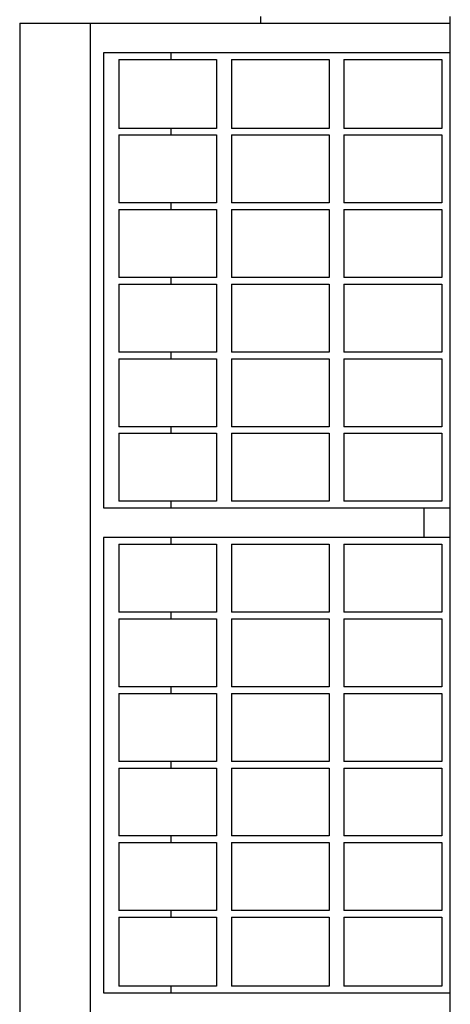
# Model space of a CAD drawing. Header units: inches. Extents: x 0 to 132, y 0 to 102.
# Tile 6 of 9: x 37.53 to 39.48, y 80.08 to 84.54. Entities that reach past the tile are written whole.
import ezdxf

# ---------------------------------------------------------------- set-up
doc = ezdxf.new("R2010")
doc.units = ezdxf.units.IN
doc.header["$LTSCALE"] = 7.26
doc.header["$MEASUREMENT"] = 0
for name, color, linetype in [('518353_WW_518353_28_BL4', 7, 'CONTINUOUS'), ('807_1830_10_1_SOLID1_BL165', 7, 'CONTINUOUS'), ('807_1830_11_1_SOLID1_BL173', 7, 'CONTINUOUS'), ('807_1830_12_1_SOLID1_BL239', 7, 'CONTINUOUS'), ('807_1830_13_1_SOLID1_BL241', 7, 'CONTINUOUS'), ('807_1830_14_1_SOLID1_BL163', 7, 'CONTINUOUS'), ('807_1830_15_1_SOLID1_BL210', 7, 'CONTINUOUS'), ('807_1830_16_1_SOLID1_BL205', 7, 'CONTINUOUS'), ('807_1830_17_1_SOLID1_BL206', 7, 'CONTINUOUS'), ('807_1830_18_1_SOLID1_BL170', 7, 'CONTINUOUS'), ('807_1830_19_1_SOLID1_BL240', 7, 'CONTINUOUS'), ('807_1830_1_1_SOLID1_BL208', 7, 'CONTINUOUS'), ('807_1830_1_SOLID1_BL238', 7, 'CONTINUOUS'), ('807_1830_20_1_SOLID1_BL236', 7, 'CONTINUOUS'), ('807_1830_21_1_SOLID1_BL161', 7, 'CONTINUOUS'), ('807_1830_22_1_SOLID1_BL136', 7, 'CONTINUOUS'), ('807_1830_23_1_SOLID1_BL207', 7, 'CONTINUOUS'), ('807_1830_24_1_SOLID1_BL203', 7, 'CONTINUOUS'), ('807_1830_25_1_SOLID1_BL164', 7, 'CONTINUOUS'), ('807_1830_26_1_SOLID1_BL204', 7, 'CONTINUOUS'), ('807_1830_27_1_SOLID1_BL172', 7, 'CONTINUOUS'), ('807_1830_28_1_SOLID1_BL168', 7, 'CONTINUOUS'), ('807_1830_29_1_SOLID1_BL235', 7, 'CONTINUOUS'), ('807_1830_2_1_SOLID1_BL209', 7, 'CONTINUOUS'), ('807_1830_30_1_SOLID1_BL175', 7, 'CONTINUOUS'), ('807_1830_31_1_SOLID1_BL166', 7, 'CONTINUOUS'), ('807_1830_32_1_SOLID1_BL176', 7, 'CONTINUOUS'), ('807_1830_33_1_SOLID1_BL201', 7, 'CONTINUOUS'), ('807_1830_34_1_SOLID1_BL244', 7, 'CONTINUOUS'), ('807_1830_35_1_SOLID1_BL242', 7, 'CONTINUOUS'), ('807_1830_36_1_SOLID1_BL174', 7, 'CONTINUOUS'), ('807_1830_3_1_SOLID1_BL171', 7, 'CONTINUOUS'), ('807_1830_4_1_SOLID1_BL237', 7, 'CONTINUOUS'), ('807_1830_5_1_SOLID1_BL243', 7, 'CONTINUOUS'), ('807_1830_6_1_SOLID1_BL202', 7, 'CONTINUOUS'), ('807_1830_7_1_SOLID1_BL162', 7, 'CONTINUOUS'), ('807_1830_8_1_SOLID1_BL167', 7, 'CONTINUOUS'), ('807_1830_9_1_SOLID1_BL169', 7, 'CONTINUOUS')]:
    doc.layers.add(name, color=color, linetype=linetype)

# ---------------------------------------------------------------- blocks, each defined once
blk = doc.blocks.new('518353_WW_518353_28_BL4', base_point=(69.4785, 66.2418))
at = {"layer": '518353_WW_518353_28_BL4', "color": 7, "linetype": 'CONTINUOUS'}
for p, q in [((38.6257, 84.5268), (38.6257, 84.5568)), ((39.4837, 84.5268), (39.4837, 84.5568))]:
    blk.add_line(p, q, dxfattribs=at)
blk = doc.blocks.new('807_1830_22_1_SOLID1_BL136', base_point=(64.2385, 62.5308))
at = {"layer": '807_1830_22_1_SOLID1_BL136', "color": 7, "linetype": 'CONTINUOUS'}
for p, q in [((37.5337, 84.5268), (37.5337, 79.9968)), ((37.5337, 84.5268), (39.4837, 84.5268)), ((37.8537, 79.9968), (37.8537, 84.5268)), ((39.4837, 79.9968), (39.4837, 84.5268)), ((37.9137, 84.3918), (37.9137, 82.3293)), ((39.4837, 84.3918), (37.9137, 84.3918)), ((38.2191, 84.3618), (38.2191, 84.3918)), ((38.2191, 84.0193), (38.2191, 84.0493)), ((38.2191, 83.6813), (38.2191, 83.7113)), ((38.2191, 83.3433), (38.2191, 83.3733)), ((38.2191, 83.0053), (38.2191, 83.0353)), ((38.2191, 82.6673), (38.2191, 82.6973)), ((38.2191, 82.3293), (38.2191, 82.3593)), ((37.9137, 82.3293), (39.4837, 82.3293)), ((39.3639, 82.3293), (39.3639, 82.1943)), ((37.9137, 82.1943), (37.9137, 80.1318)), ((39.4837, 82.1943), (37.9137, 82.1943)), ((38.2191, 82.1643), (38.2191, 82.1943)), ((38.2191, 81.8263), (38.2191, 81.8563)), ((38.2191, 81.4883), (38.2191, 81.5183)), ((38.2191, 81.1503), (38.2191, 81.1803)), ((38.2191, 80.8123), (38.2191, 80.8423)), ((38.2191, 80.4743), (38.2191, 80.5043)), ((38.2191, 80.1318), (38.2191, 80.1618)), ((37.9137, 80.1318), (39.4837, 80.1318))]:
    blk.add_line(p, q, dxfattribs=at)
blk = doc.blocks.new('807_1830_21_1_SOLID1_BL161', base_point=(38.2037, 84.2056))
at = {"layer": '807_1830_21_1_SOLID1_BL161', "color": 7, "linetype": 'CONTINUOUS'}
for p, q in [((37.9822, 84.3618), (37.9822, 84.0493)), ((37.9822, 84.3618), (38.4252, 84.3618)), ((38.4252, 84.3618), (38.4252, 84.0493)), ((38.4252, 84.0493), (37.9822, 84.0493))]:
    blk.add_line(p, q, dxfattribs=at)
blk = doc.blocks.new('807_1830_7_1_SOLID1_BL162', base_point=(38.2037, 83.8653))
at = {"layer": '807_1830_7_1_SOLID1_BL162', "color": 7, "linetype": 'CONTINUOUS'}
for p, q in [((37.9822, 84.0193), (37.9822, 83.7113)), ((37.9822, 84.0193), (38.4252, 84.0193)), ((38.4252, 84.0193), (38.4252, 83.7113)), ((38.4252, 83.7113), (37.9822, 83.7113))]:
    blk.add_line(p, q, dxfattribs=at)
blk = doc.blocks.new('807_1830_14_1_SOLID1_BL163', base_point=(38.2037, 83.5273))
at = {"layer": '807_1830_14_1_SOLID1_BL163', "color": 7, "linetype": 'CONTINUOUS'}
for p, q in [((37.9822, 83.6813), (37.9822, 83.3733)), ((37.9822, 83.6813), (38.4252, 83.6813)), ((38.4252, 83.6813), (38.4252, 83.3733)), ((38.4252, 83.3733), (37.9822, 83.3733))]:
    blk.add_line(p, q, dxfattribs=at)
blk = doc.blocks.new('807_1830_25_1_SOLID1_BL164', base_point=(38.2037, 83.1893))
at = {"layer": '807_1830_25_1_SOLID1_BL164', "color": 7, "linetype": 'CONTINUOUS'}
for p, q in [((37.9822, 83.3433), (37.9822, 83.0353)), ((37.9822, 83.3433), (38.4252, 83.3433)), ((38.4252, 83.3433), (38.4252, 83.0353)), ((38.4252, 83.0353), (37.9822, 83.0353))]:
    blk.add_line(p, q, dxfattribs=at)
blk = doc.blocks.new('807_1830_10_1_SOLID1_BL165', base_point=(38.2037, 82.8513))
at = {"layer": '807_1830_10_1_SOLID1_BL165', "color": 7, "linetype": 'CONTINUOUS'}
for p, q in [((37.9822, 83.0053), (37.9822, 82.6973)), ((37.9822, 83.0053), (38.4252, 83.0053)), ((38.4252, 83.0053), (38.4252, 82.6973)), ((38.4252, 82.6973), (37.9822, 82.6973))]:
    blk.add_line(p, q, dxfattribs=at)
blk = doc.blocks.new('807_1830_31_1_SOLID1_BL166', base_point=(38.2037, 82.5133))
at = {"layer": '807_1830_31_1_SOLID1_BL166', "color": 7, "linetype": 'CONTINUOUS'}
for p, q in [((37.9822, 82.6673), (37.9822, 82.3593)), ((37.9822, 82.6673), (38.4252, 82.6673)), ((38.4252, 82.6673), (38.4252, 82.3593)), ((38.4252, 82.3593), (37.9822, 82.3593))]:
    blk.add_line(p, q, dxfattribs=at)
blk = doc.blocks.new('807_1830_8_1_SOLID1_BL167', base_point=(38.2037, 82.0103))
at = {"layer": '807_1830_8_1_SOLID1_BL167', "color": 7, "linetype": 'CONTINUOUS'}
for p, q in [((37.9822, 82.1643), (37.9822, 81.8563)), ((37.9822, 82.1643), (38.4252, 82.1643)), ((38.4252, 82.1643), (38.4252, 81.8563)), ((38.4252, 81.8563), (37.9822, 81.8563))]:
    blk.add_line(p, q, dxfattribs=at)
blk = doc.blocks.new('807_1830_28_1_SOLID1_BL168', base_point=(38.2037, 81.6723))
at = {"layer": '807_1830_28_1_SOLID1_BL168', "color": 7, "linetype": 'CONTINUOUS'}
for p, q in [((37.9822, 81.8263), (37.9822, 81.5183)), ((37.9822, 81.8263), (38.4252, 81.8263)), ((38.4252, 81.8263), (38.4252, 81.5183)), ((38.4252, 81.5183), (37.9822, 81.5183))]:
    blk.add_line(p, q, dxfattribs=at)
blk = doc.blocks.new('807_1830_9_1_SOLID1_BL169', base_point=(38.2037, 81.3343))
at = {"layer": '807_1830_9_1_SOLID1_BL169', "color": 7, "linetype": 'CONTINUOUS'}
for p, q in [((37.9822, 81.4883), (37.9822, 81.1803)), ((37.9822, 81.4883), (38.4252, 81.4883)), ((38.4252, 81.4883), (38.4252, 81.1803)), ((38.4252, 81.1803), (37.9822, 81.1803))]:
    blk.add_line(p, q, dxfattribs=at)
blk = doc.blocks.new('807_1830_18_1_SOLID1_BL170', base_point=(38.2037, 80.9963))
at = {"layer": '807_1830_18_1_SOLID1_BL170', "color": 7, "linetype": 'CONTINUOUS'}
for p, q in [((37.9822, 81.1503), (37.9822, 80.8423)), ((37.9822, 81.1503), (38.4252, 81.1503)), ((38.4252, 81.1503), (38.4252, 80.8423)), ((38.4252, 80.8423), (37.9822, 80.8423))]:
    blk.add_line(p, q, dxfattribs=at)
blk = doc.blocks.new('807_1830_3_1_SOLID1_BL171', base_point=(38.2037, 80.6583))
at = {"layer": '807_1830_3_1_SOLID1_BL171', "color": 7, "linetype": 'CONTINUOUS'}
for p, q in [((37.9822, 80.8123), (37.9822, 80.5043)), ((37.9822, 80.8123), (38.4252, 80.8123)), ((38.4252, 80.8123), (38.4252, 80.5043)), ((38.4252, 80.5043), (37.9822, 80.5043))]:
    blk.add_line(p, q, dxfattribs=at)
blk = doc.blocks.new('807_1830_27_1_SOLID1_BL172', base_point=(38.2037, 80.3181))
at = {"layer": '807_1830_27_1_SOLID1_BL172', "color": 7, "linetype": 'CONTINUOUS'}
for p, q in [((37.9822, 80.4743), (37.9822, 80.1618)), ((37.9822, 80.4743), (38.4252, 80.4743)), ((38.4252, 80.4743), (38.4252, 80.1618)), ((38.4252, 80.1618), (37.9822, 80.1618))]:
    blk.add_line(p, q, dxfattribs=at)
blk = doc.blocks.new('807_1830_11_1_SOLID1_BL173', base_point=(62.9465, 60.678))
at = {"layer": '807_1830_11_1_SOLID1_BL173', "color": 7, "linetype": 'CONTINUOUS'}
for p, q in [((39.0022, 80.4743), (39.4452, 80.4743)), ((39.0022, 80.4743), (39.0022, 80.1618)), ((39.4452, 80.4743), (39.4452, 80.1618)), ((39.4452, 80.1618), (39.0022, 80.1618))]:
    blk.add_line(p, q, dxfattribs=at)
blk = doc.blocks.new('807_1830_36_1_SOLID1_BL174', base_point=(38.7137, 80.3181))
at = {"layer": '807_1830_36_1_SOLID1_BL174', "color": 7, "linetype": 'CONTINUOUS'}
for p, q in [((38.4922, 80.4743), (38.9352, 80.4743)), ((38.4922, 80.4743), (38.4922, 80.1618)), ((38.9352, 80.4743), (38.9352, 80.1618)), ((38.9352, 80.1618), (38.4922, 80.1618))]:
    blk.add_line(p, q, dxfattribs=at)
blk = doc.blocks.new('807_1830_30_1_SOLID1_BL175', base_point=(63.1155, 60.847))
at = {"layer": '807_1830_30_1_SOLID1_BL175', "color": 7, "linetype": 'CONTINUOUS'}
for p, q in [((39.0022, 80.8123), (39.0022, 80.5043)), ((39.0022, 80.8123), (39.4452, 80.8123)), ((39.4452, 80.8123), (39.4452, 80.5043)), ((39.4452, 80.5043), (39.0022, 80.5043))]:
    blk.add_line(p, q, dxfattribs=at)
blk = doc.blocks.new('807_1830_32_1_SOLID1_BL176', base_point=(38.7137, 80.6583))
at = {"layer": '807_1830_32_1_SOLID1_BL176', "color": 7, "linetype": 'CONTINUOUS'}
for p, q in [((38.4922, 80.8123), (38.4922, 80.5043)), ((38.4922, 80.8123), (38.9352, 80.8123)), ((38.9352, 80.8123), (38.9352, 80.5043)), ((38.9352, 80.5043), (38.4922, 80.5043))]:
    blk.add_line(p, q, dxfattribs=at)
blk = doc.blocks.new('807_1830_33_1_SOLID1_BL201', base_point=(38.7137, 84.2056))
at = {"layer": '807_1830_33_1_SOLID1_BL201', "color": 7, "linetype": 'CONTINUOUS'}
for p, q in [((38.4922, 84.3618), (38.4922, 84.0493)), ((38.4922, 84.3618), (38.9352, 84.3618)), ((38.9352, 84.3618), (38.9352, 84.0493)), ((38.9352, 84.0493), (38.4922, 84.0493))]:
    blk.add_line(p, q, dxfattribs=at)
blk = doc.blocks.new('807_1830_6_1_SOLID1_BL202', base_point=(38.7137, 83.8653))
at = {"layer": '807_1830_6_1_SOLID1_BL202', "color": 7, "linetype": 'CONTINUOUS'}
for p, q in [((38.4922, 84.0193), (38.4922, 83.7113)), ((38.4922, 84.0193), (38.9352, 84.0193)), ((38.9352, 84.0193), (38.9352, 83.7113)), ((38.9352, 83.7113), (38.4922, 83.7113))]:
    blk.add_line(p, q, dxfattribs=at)
blk = doc.blocks.new('807_1830_24_1_SOLID1_BL203', base_point=(38.7137, 83.5273))
at = {"layer": '807_1830_24_1_SOLID1_BL203', "color": 7, "linetype": 'CONTINUOUS'}
for p, q in [((38.4922, 83.6813), (38.4922, 83.3733)), ((38.4922, 83.6813), (38.9352, 83.6813)), ((38.9352, 83.6813), (38.9352, 83.3733)), ((38.9352, 83.3733), (38.4922, 83.3733))]:
    blk.add_line(p, q, dxfattribs=at)
blk = doc.blocks.new('807_1830_26_1_SOLID1_BL204', base_point=(38.7137, 83.1893))
at = {"layer": '807_1830_26_1_SOLID1_BL204', "color": 7, "linetype": 'CONTINUOUS'}
for p, q in [((38.4922, 83.3433), (38.4922, 83.0353)), ((38.4922, 83.3433), (38.9352, 83.3433)), ((38.9352, 83.3433), (38.9352, 83.0353)), ((38.9352, 83.0353), (38.4922, 83.0353))]:
    blk.add_line(p, q, dxfattribs=at)
blk = doc.blocks.new('807_1830_16_1_SOLID1_BL205', base_point=(38.7137, 82.8513))
at = {"layer": '807_1830_16_1_SOLID1_BL205', "color": 7, "linetype": 'CONTINUOUS'}
for p, q in [((38.4922, 83.0053), (38.4922, 82.6973)), ((38.4922, 83.0053), (38.9352, 83.0053)), ((38.9352, 83.0053), (38.9352, 82.6973)), ((38.9352, 82.6973), (38.4922, 82.6973))]:
    blk.add_line(p, q, dxfattribs=at)
blk = doc.blocks.new('807_1830_17_1_SOLID1_BL206', base_point=(38.7137, 82.5133))
at = {"layer": '807_1830_17_1_SOLID1_BL206', "color": 7, "linetype": 'CONTINUOUS'}
for p, q in [((38.4922, 82.6673), (38.4922, 82.3593)), ((38.4922, 82.6673), (38.9352, 82.6673)), ((38.9352, 82.6673), (38.9352, 82.3593)), ((38.9352, 82.3593), (38.4922, 82.3593))]:
    blk.add_line(p, q, dxfattribs=at)
blk = doc.blocks.new('807_1830_23_1_SOLID1_BL207', base_point=(38.7137, 82.0103))
at = {"layer": '807_1830_23_1_SOLID1_BL207', "color": 7, "linetype": 'CONTINUOUS'}
for p, q in [((38.4922, 82.1643), (38.4922, 81.8563)), ((38.4922, 82.1643), (38.9352, 82.1643)), ((38.9352, 82.1643), (38.9352, 81.8563)), ((38.9352, 81.8563), (38.4922, 81.8563))]:
    blk.add_line(p, q, dxfattribs=at)
blk = doc.blocks.new('807_1830_1_1_SOLID1_BL208', base_point=(38.7137, 81.6723))
at = {"layer": '807_1830_1_1_SOLID1_BL208', "color": 7, "linetype": 'CONTINUOUS'}
for p, q in [((38.4922, 81.8263), (38.4922, 81.5183)), ((38.4922, 81.8263), (38.9352, 81.8263)), ((38.9352, 81.8263), (38.9352, 81.5183)), ((38.9352, 81.5183), (38.4922, 81.5183))]:
    blk.add_line(p, q, dxfattribs=at)
blk = doc.blocks.new('807_1830_2_1_SOLID1_BL209', base_point=(38.7137, 81.3343))
at = {"layer": '807_1830_2_1_SOLID1_BL209', "color": 7, "linetype": 'CONTINUOUS'}
for p, q in [((38.4922, 81.4883), (38.4922, 81.1803)), ((38.4922, 81.4883), (38.9352, 81.4883)), ((38.9352, 81.4883), (38.9352, 81.1803)), ((38.9352, 81.1803), (38.4922, 81.1803))]:
    blk.add_line(p, q, dxfattribs=at)
blk = doc.blocks.new('807_1830_15_1_SOLID1_BL210', base_point=(38.7137, 80.9963))
at = {"layer": '807_1830_15_1_SOLID1_BL210', "color": 7, "linetype": 'CONTINUOUS'}
for p, q in [((38.4922, 81.1503), (38.4922, 80.8423)), ((38.4922, 81.1503), (38.9352, 81.1503)), ((38.9352, 81.1503), (38.9352, 80.8423)), ((38.9352, 80.8423), (38.4922, 80.8423))]:
    blk.add_line(p, q, dxfattribs=at)
blk = doc.blocks.new('807_1830_29_1_SOLID1_BL235', base_point=(64.8903, 62.6218))
at = {"layer": '807_1830_29_1_SOLID1_BL235', "color": 7, "linetype": 'CONTINUOUS'}
for p, q in [((39.0022, 84.3618), (39.0022, 84.0493)), ((39.0022, 84.3618), (39.4452, 84.3618)), ((39.4452, 84.3618), (39.4452, 84.0493)), ((39.4452, 84.0493), (39.0022, 84.0493))]:
    blk.add_line(p, q, dxfattribs=at)
blk = doc.blocks.new('807_1830_20_1_SOLID1_BL236', base_point=(64.719, 62.4505))
at = {"layer": '807_1830_20_1_SOLID1_BL236', "color": 7, "linetype": 'CONTINUOUS'}
for p, q in [((39.0022, 84.0193), (39.0022, 83.7113)), ((39.0022, 84.0193), (39.4452, 84.0193)), ((39.4452, 84.0193), (39.4452, 83.7113)), ((39.4452, 83.7113), (39.0022, 83.7113))]:
    blk.add_line(p, q, dxfattribs=at)
blk = doc.blocks.new('807_1830_4_1_SOLID1_BL237', base_point=(64.55, 62.2815))
at = {"layer": '807_1830_4_1_SOLID1_BL237', "color": 7, "linetype": 'CONTINUOUS'}
for p, q in [((39.0022, 83.6813), (39.0022, 83.3733)), ((39.0022, 83.6813), (39.4452, 83.6813)), ((39.4452, 83.6813), (39.4452, 83.3733)), ((39.4452, 83.3733), (39.0022, 83.3733))]:
    blk.add_line(p, q, dxfattribs=at)
blk = doc.blocks.new('807_1830_1_SOLID1_BL238', base_point=(64.381, 62.1125))
at = {"layer": '807_1830_1_SOLID1_BL238', "color": 7, "linetype": 'CONTINUOUS'}
for p, q in [((39.0022, 83.3433), (39.0022, 83.0353)), ((39.0022, 83.3433), (39.4452, 83.3433)), ((39.4452, 83.3433), (39.4452, 83.0353)), ((39.4452, 83.0353), (39.0022, 83.0353))]:
    blk.add_line(p, q, dxfattribs=at)
blk = doc.blocks.new('807_1830_12_1_SOLID1_BL239', base_point=(64.212, 61.9435))
at = {"layer": '807_1830_12_1_SOLID1_BL239', "color": 7, "linetype": 'CONTINUOUS'}
for p, q in [((39.0022, 83.0053), (39.0022, 82.6973)), ((39.0022, 83.0053), (39.4452, 83.0053)), ((39.4452, 83.0053), (39.4452, 82.6973)), ((39.4452, 82.6973), (39.0022, 82.6973))]:
    blk.add_line(p, q, dxfattribs=at)
blk = doc.blocks.new('807_1830_19_1_SOLID1_BL240', base_point=(64.043, 61.7745))
at = {"layer": '807_1830_19_1_SOLID1_BL240', "color": 7, "linetype": 'CONTINUOUS'}
for p, q in [((39.0022, 82.6673), (39.0022, 82.3593)), ((39.0022, 82.6673), (39.4452, 82.6673)), ((39.4452, 82.6673), (39.4452, 82.3593)), ((39.4452, 82.3593), (39.0022, 82.3593))]:
    blk.add_line(p, q, dxfattribs=at)
blk = doc.blocks.new('807_1830_13_1_SOLID1_BL241', base_point=(63.7915, 61.523))
at = {"layer": '807_1830_13_1_SOLID1_BL241', "color": 7, "linetype": 'CONTINUOUS'}
for p, q in [((39.0022, 82.1643), (39.0022, 81.8563)), ((39.0022, 82.1643), (39.4452, 82.1643)), ((39.4452, 82.1643), (39.4452, 81.8563)), ((39.4452, 81.8563), (39.0022, 81.8563))]:
    blk.add_line(p, q, dxfattribs=at)
blk = doc.blocks.new('807_1830_35_1_SOLID1_BL242', base_point=(63.6225, 61.354))
at = {"layer": '807_1830_35_1_SOLID1_BL242', "color": 7, "linetype": 'CONTINUOUS'}
for p, q in [((39.0022, 81.8263), (39.0022, 81.5183)), ((39.0022, 81.8263), (39.4452, 81.8263)), ((39.4452, 81.8263), (39.4452, 81.5183)), ((39.4452, 81.5183), (39.0022, 81.5183))]:
    blk.add_line(p, q, dxfattribs=at)
blk = doc.blocks.new('807_1830_5_1_SOLID1_BL243', base_point=(63.4535, 61.185))
at = {"layer": '807_1830_5_1_SOLID1_BL243', "color": 7, "linetype": 'CONTINUOUS'}
for p, q in [((39.0022, 81.4883), (39.0022, 81.1803)), ((39.0022, 81.4883), (39.4452, 81.4883)), ((39.4452, 81.4883), (39.4452, 81.1803)), ((39.4452, 81.1803), (39.0022, 81.1803))]:
    blk.add_line(p, q, dxfattribs=at)
blk = doc.blocks.new('807_1830_34_1_SOLID1_BL244', base_point=(63.2845, 61.016))
at = {"layer": '807_1830_34_1_SOLID1_BL244', "color": 7, "linetype": 'CONTINUOUS'}
for p, q in [((39.0022, 81.1503), (39.0022, 80.8423)), ((39.0022, 81.1503), (39.4452, 81.1503)), ((39.4452, 81.1503), (39.4452, 80.8423)), ((39.4452, 80.8423), (39.0022, 80.8423))]:
    blk.add_line(p, q, dxfattribs=at)

msp = doc.modelspace()

# ---------------------------------------------------------------- block references
at = {"layer": '518353_WW_518353_28_BL4'}
msp.add_blockref('518353_WW_518353_28_BL4', (69.4785, 66.2418), dxfattribs=at)
at = {"layer": '807_1830_10_1_SOLID1_BL165'}
msp.add_blockref('807_1830_10_1_SOLID1_BL165', (38.2037, 82.8513), dxfattribs=at)
at = {"layer": '807_1830_11_1_SOLID1_BL173'}
msp.add_blockref('807_1830_11_1_SOLID1_BL173', (62.9465, 60.678), dxfattribs=at)
at = {"layer": '807_1830_12_1_SOLID1_BL239'}
msp.add_blockref('807_1830_12_1_SOLID1_BL239', (64.212, 61.9435), dxfattribs=at)
at = {"layer": '807_1830_13_1_SOLID1_BL241'}
msp.add_blockref('807_1830_13_1_SOLID1_BL241', (63.7915, 61.523), dxfattribs=at)
at = {"layer": '807_1830_14_1_SOLID1_BL163'}
msp.add_blockref('807_1830_14_1_SOLID1_BL163', (38.2037, 83.5273), dxfattribs=at)
at = {"layer": '807_1830_15_1_SOLID1_BL210'}
msp.add_blockref('807_1830_15_1_SOLID1_BL210', (38.7137, 80.9963), dxfattribs=at)
at = {"layer": '807_1830_16_1_SOLID1_BL205'}
msp.add_blockref('807_1830_16_1_SOLID1_BL205', (38.7137, 82.8513), dxfattribs=at)
at = {"layer": '807_1830_17_1_SOLID1_BL206'}
msp.add_blockref('807_1830_17_1_SOLID1_BL206', (38.7137, 82.5133), dxfattribs=at)
at = {"layer": '807_1830_18_1_SOLID1_BL170'}
msp.add_blockref('807_1830_18_1_SOLID1_BL170', (38.2037, 80.9963), dxfattribs=at)
at = {"layer": '807_1830_19_1_SOLID1_BL240'}
msp.add_blockref('807_1830_19_1_SOLID1_BL240', (64.043, 61.7745), dxfattribs=at)
at = {"layer": '807_1830_1_1_SOLID1_BL208'}
msp.add_blockref('807_1830_1_1_SOLID1_BL208', (38.7137, 81.6723), dxfattribs=at)
at = {"layer": '807_1830_1_SOLID1_BL238'}
msp.add_blockref('807_1830_1_SOLID1_BL238', (64.381, 62.1125), dxfattribs=at)
at = {"layer": '807_1830_20_1_SOLID1_BL236'}
msp.add_blockref('807_1830_20_1_SOLID1_BL236', (64.719, 62.4505), dxfattribs=at)
at = {"layer": '807_1830_21_1_SOLID1_BL161'}
msp.add_blockref('807_1830_21_1_SOLID1_BL161', (38.2037, 84.2056), dxfattribs=at)
at = {"layer": '807_1830_22_1_SOLID1_BL136'}
msp.add_blockref('807_1830_22_1_SOLID1_BL136', (64.2385, 62.5308), dxfattribs=at)
at = {"layer": '807_1830_23_1_SOLID1_BL207'}
msp.add_blockref('807_1830_23_1_SOLID1_BL207', (38.7137, 82.0103), dxfattribs=at)
at = {"layer": '807_1830_24_1_SOLID1_BL203'}
msp.add_blockref('807_1830_24_1_SOLID1_BL203', (38.7137, 83.5273), dxfattribs=at)
at = {"layer": '807_1830_25_1_SOLID1_BL164'}
msp.add_blockref('807_1830_25_1_SOLID1_BL164', (38.2037, 83.1893), dxfattribs=at)
at = {"layer": '807_1830_26_1_SOLID1_BL204'}
msp.add_blockref('807_1830_26_1_SOLID1_BL204', (38.7137, 83.1893), dxfattribs=at)
at = {"layer": '807_1830_27_1_SOLID1_BL172'}
msp.add_blockref('807_1830_27_1_SOLID1_BL172', (38.2037, 80.3181), dxfattribs=at)
at = {"layer": '807_1830_28_1_SOLID1_BL168'}
msp.add_blockref('807_1830_28_1_SOLID1_BL168', (38.2037, 81.6723), dxfattribs=at)
at = {"layer": '807_1830_29_1_SOLID1_BL235'}
msp.add_blockref('807_1830_29_1_SOLID1_BL235', (64.8903, 62.6218), dxfattribs=at)
at = {"layer": '807_1830_2_1_SOLID1_BL209'}
msp.add_blockref('807_1830_2_1_SOLID1_BL209', (38.7137, 81.3343), dxfattribs=at)
at = {"layer": '807_1830_30_1_SOLID1_BL175'}
msp.add_blockref('807_1830_30_1_SOLID1_BL175', (63.1155, 60.847), dxfattribs=at)
at = {"layer": '807_1830_31_1_SOLID1_BL166'}
msp.add_blockref('807_1830_31_1_SOLID1_BL166', (38.2037, 82.5133), dxfattribs=at)
at = {"layer": '807_1830_32_1_SOLID1_BL176'}
msp.add_blockref('807_1830_32_1_SOLID1_BL176', (38.7137, 80.6583), dxfattribs=at)
at = {"layer": '807_1830_33_1_SOLID1_BL201'}
msp.add_blockref('807_1830_33_1_SOLID1_BL201', (38.7137, 84.2056), dxfattribs=at)
at = {"layer": '807_1830_34_1_SOLID1_BL244'}
msp.add_blockref('807_1830_34_1_SOLID1_BL244', (63.2845, 61.016), dxfattribs=at)
at = {"layer": '807_1830_35_1_SOLID1_BL242'}
msp.add_blockref('807_1830_35_1_SOLID1_BL242', (63.6225, 61.354), dxfattribs=at)
at = {"layer": '807_1830_36_1_SOLID1_BL174'}
msp.add_blockref('807_1830_36_1_SOLID1_BL174', (38.7137, 80.3181), dxfattribs=at)
at = {"layer": '807_1830_3_1_SOLID1_BL171'}
msp.add_blockref('807_1830_3_1_SOLID1_BL171', (38.2037, 80.6583), dxfattribs=at)
at = {"layer": '807_1830_4_1_SOLID1_BL237'}
msp.add_blockref('807_1830_4_1_SOLID1_BL237', (64.55, 62.2815), dxfattribs=at)
at = {"layer": '807_1830_5_1_SOLID1_BL243'}
msp.add_blockref('807_1830_5_1_SOLID1_BL243', (63.4535, 61.185), dxfattribs=at)
at = {"layer": '807_1830_6_1_SOLID1_BL202'}
msp.add_blockref('807_1830_6_1_SOLID1_BL202', (38.7137, 83.8653), dxfattribs=at)
at = {"layer": '807_1830_7_1_SOLID1_BL162'}
msp.add_blockref('807_1830_7_1_SOLID1_BL162', (38.2037, 83.8653), dxfattribs=at)
at = {"layer": '807_1830_8_1_SOLID1_BL167'}
msp.add_blockref('807_1830_8_1_SOLID1_BL167', (38.2037, 82.0103), dxfattribs=at)
at = {"layer": '807_1830_9_1_SOLID1_BL169'}
msp.add_blockref('807_1830_9_1_SOLID1_BL169', (38.2037, 81.3343), dxfattribs=at)

doc.saveas('drawing.dxf')
